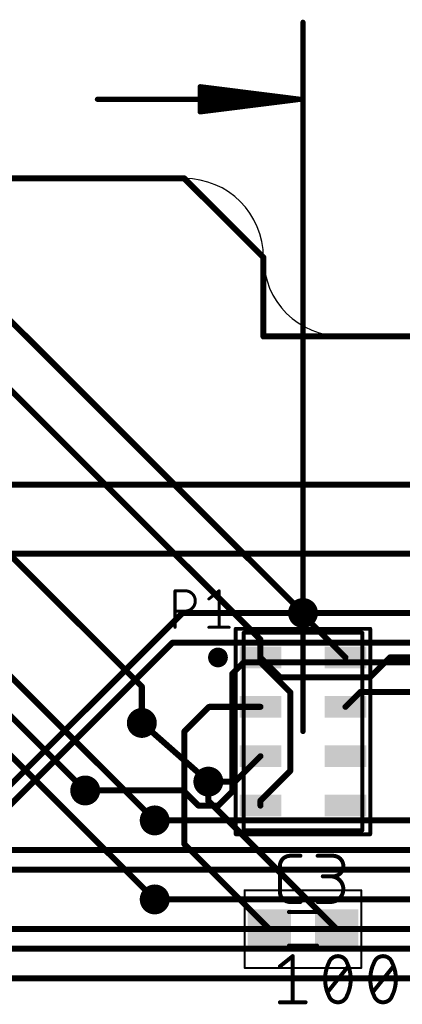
# Model space of a CAD drawing. Extents: x -6 to 135, y -6 to 36.
# Tile 6 of 23: x 23.84 to 33.51, y 9.09 to 34.02. Entities that reach past the tile are written whole.
import ezdxf

# ---------------------------------------------------------------- set-up
doc = ezdxf.new("R2010")
doc.units = 0
for name, color, linetype in [('1', 12, 'CONTINUOUS'), ('16', 132, 'CONTINUOUS'), ('18', 110, 'CONTINUOUS'), ('20', 31, 'CONTINUOUS'), ('21', 253, 'CONTINUOUS'), ('23', 53, 'CONTINUOUS'), ('25', 253, 'CONTINUOUS'), ('27', 253, 'CONTINUOUS'), ('39', 12, 'CONTINUOUS'), ('47', 253, 'CONTINUOUS'), ('51', 253, 'CONTINUOUS')]:
    doc.layers.add(name, color=color, linetype=linetype)

# ---------------------------------------------------------------- blocks, each defined once
blk = doc.blocks.new('RECT')
blk.add_solid([(-0.5, -0.5), (0.5, -0.5), (-0.5, 0.5), (0.5, 0.5)])
blk = doc.blocks.new('ROUNDV')
at = {"const_width": 0.5}
blk.add_lwpolyline([(0, -0.25, 1), (0, 0.25, 1), (0, -0.25)], format="xyb", dxfattribs=at)

msp = doc.modelspace()

# ---------------------------------------------------------------- linework, layer by layer
at = {"layer": '1', "const_width": 0.1524}
for points in [[(28, 30), (2, 30)], [(30, 28), (28, 30)], [(30, 26), (30, 28)], [(23.15, 26.85), (31, 19)], [(121, 26), (30, 26)], [(23.25, 25), (29.925, 18.325)], [(21.7947, 22.2686), (26.924, 17.1393)], [(21.75, 19.25), (27.25, 13.75)], [(31, 18.95), (31, 19)], [(32.075, 17.875), (31, 18.95)], [(29.925, 18.325), (29.925, 17.875)], [(22, 18), (25.492, 14.508)], [(29.925, 17.7483), (29.925, 17.875)], [(30.4286, 17.3714), (29.925, 17.875)], [(33.1983, 17.875), (32.6947, 17.3714)], [(35.925, 17.875), (33.1983, 17.875)], [(30.6786, 16.9947), (29.925, 17.7483)], [(32.6947, 17.3714), (30.4286, 17.3714)], [(21.75, 17.25), (27.25, 11.75)], [(26.924, 17.1393), (26.924, 16.2172)], [(30.6786, 15.0053), (30.6786, 16.9947)], [(32.45, 17), (32.075, 16.625)], [(34, 17), (32.45, 17)], [(28, 16), (28.625, 16.625)], [(28.625, 16.625), (29.925, 16.625)], [(28, 13.15), (28, 16)], [(29.925, 15.375), (29.282, 14.732)], [(29.925, 14.2517), (30.6786, 15.0053)], [(29.282, 14.732), (28.6068, 14.732)], [(28.6068, 14.732), (28.6068, 14.2432)], [(28.6068, 14.2432), (31.85, 11)], [(29.925, 14.125), (29.925, 14.2517)], [(30.15, 11), (28, 13.15)], [(31.85, 11), (34.7767, 11)]]:
    msp.add_lwpolyline(points, dxfattribs=at)
at = {"layer": '1', "const_width": 0.0762}
for points in [[(28.0269, 30.0269, 1), (27.9731, 29.9731)], [(28, 29.9619, 1), (28, 30.0381)], [(30.0381, 28, 1), (29.9619, 28)], [(29.9731, 27.9731, 1), (30.0269, 28.0269)], [(30, 26.0381, 1), (30, 25.9619)], [(29.9619, 26, 1), (30.0381, 26)], [(31.0381, 19, 1), (30.9619, 19)], [(30.9619, 18.95, 1), (31.0381, 18.95)], [(31.0269, 18.9769, 1), (30.9731, 18.9231)], [(30.9731, 18.9731, 1), (31.0269, 19.0269)], [(29.9631, 18.325, 1), (29.8869, 18.325)], [(29.8981, 18.2981, 1), (29.9519, 18.3519)], [(29.9631, 17.875, 1), (29.8869, 17.875)], [(29.9519, 17.9019, 1), (29.8981, 17.8481)], [(33.1983, 17.9131, 1), (33.1983, 17.8369)], [(33.2252, 17.8481, 1), (33.1713, 17.9019)], [(29.8869, 17.875, 1), (29.9631, 17.875)], [(29.9519, 17.7752, 1), (29.8981, 17.7213)], [(29.8869, 17.7483, 1), (29.9631, 17.7483)], [(32.0481, 17.8481, 1), (32.1019, 17.9019)], [(30.4286, 17.4095, 1), (30.4286, 17.3333)], [(32.6947, 17.3333, 1), (32.6947, 17.4095)], [(26.9621, 17.1393, 1), (26.8859, 17.1393)], [(26.8971, 17.1123, 1), (26.9509, 17.1662)], [(30.4017, 17.3445, 1), (30.4555, 17.3983)], [(32.6677, 17.3983, 1), (32.7216, 17.3445)], [(30.7167, 16.9947, 1), (30.6405, 16.9947)], [(30.6517, 16.9677, 1), (30.7055, 17.0216)], [(32.45, 17.0381, 1), (32.45, 16.9619)], [(32.4769, 16.9731, 1), (32.4231, 17.0269)], [(28.625, 16.6631, 1), (28.625, 16.5869)], [(28.6519, 16.5981, 1), (28.5981, 16.6519)], [(29.925, 16.5869, 1), (29.925, 16.6631)], [(32.0481, 16.6519, 1), (32.1019, 16.5981)], [(26.8859, 16.2172, 1), (26.9621, 16.2172)], [(28.0381, 16, 1), (27.9619, 16)], [(27.9731, 16.0269, 1), (28.0269, 15.9731)], [(29.9519, 15.3481, 1), (29.8981, 15.4019)], [(30.6405, 15.0053, 1), (30.7167, 15.0053)], [(30.7055, 14.9784, 1), (30.6517, 15.0323)], [(28.6068, 14.7701, 1), (28.6068, 14.6939)], [(28.6449, 14.732, 1), (28.5687, 14.732)], [(29.2551, 14.7589, 1), (29.3089, 14.7051)], [(29.282, 14.6939, 1), (29.282, 14.7701)], [(25.4651, 14.4811, 1), (25.5189, 14.5349)], [(28.5687, 14.2432, 1), (28.6449, 14.2432)], [(28.6337, 14.2701, 1), (28.5799, 14.2163)], [(29.9631, 14.2517, 1), (29.8869, 14.2517)], [(29.8981, 14.2787, 1), (29.9519, 14.2248)], [(29.8869, 14.125, 1), (29.9631, 14.125)], [(27.2231, 13.7231, 1), (27.2769, 13.7769)], [(28.0269, 13.1769, 1), (27.9731, 13.1231)], [(27.9619, 13.15, 1), (28.0381, 13.15)], [(27.2231, 11.7231, 1), (27.2769, 11.7769)], [(30.1231, 10.9731, 1), (30.1769, 11.0269)], [(31.85, 11.0381, 1), (31.85, 10.9619)], [(31.8231, 10.9731, 1), (31.8769, 11.0269)]]:
    msp.add_lwpolyline(points, format="xyb", dxfattribs=at)
at = {"layer": '16', "const_width": 0.1524}
for points in [[(28, 30), (2, 30)], [(30, 28), (28, 30)], [(30, 26), (30, 28)], [(121, 26), (30, 26)], [(121, 22.25), (15.5, 22.25)], [(121.6702, 20.5), (18.9746, 20.5)], [(27.952, 19), (22.952, 14)], [(31, 19), (27.952, 19)], [(31, 19), (37, 19)], [(22.952, 13.5), (27.702, 18.25)], [(27.702, 18.25), (116.5, 18.25)], [(29.2136, 17.4636), (29.5, 17.75)], [(29.5, 17.75), (39.25, 17.75)], [(29.2136, 14.4807), (29.2136, 17.4636)], [(28.6068, 14.732), (26.924, 16.2172)], [(25.492, 14.508), (27.9727, 14.508)], [(27.9727, 14.508), (28.3555, 14.1252)], [(28.8582, 14.1252), (29.2136, 14.4807)], [(28.3555, 14.1252), (28.8582, 14.1252)], [(33.75, 13.75), (27.25, 13.75)], [(45.4, 13), (22.75, 13)], [(23.25, 12.5), (51.7, 12.5)], [(58.15, 11.75), (27.25, 11.75)], [(63, 11), (23.25, 11)], [(68.5, 10.5), (19, 10.5)], [(70.55, 9.75), (22.25, 9.75)]]:
    msp.add_lwpolyline(points, dxfattribs=at)
at = {"layer": '16', "const_width": 0.0762}
for points in [[(28.0269, 30.0269, 1), (27.9731, 29.9731)], [(28, 29.9619, 1), (28, 30.0381)], [(30.0381, 28, 1), (29.9619, 28)], [(29.9731, 27.9731, 1), (30.0269, 28.0269)], [(30, 26.0381, 1), (30, 25.9619)], [(29.9619, 26, 1), (30.0381, 26)], [(27.952, 19.0381, 1), (27.952, 18.9619)], [(27.9789, 18.9731, 1), (27.9251, 19.0269)], [(31, 19.0381, 1), (31, 18.9619)], [(31, 18.9619, 1), (31, 19.0381)], [(27.702, 18.2881, 1), (27.702, 18.2119)], [(27.7289, 18.2231, 1), (27.6751, 18.2769)], [(29.5, 17.7881, 1), (29.5, 17.7119)], [(29.5269, 17.7231, 1), (29.4731, 17.7769)], [(29.2517, 17.4636, 1), (29.1755, 17.4636)], [(29.1867, 17.4905, 1), (29.2405, 17.4367)], [(26.9492, 16.2458, 1), (26.8988, 16.1886)], [(28.5816, 14.7034, 1), (28.632, 14.7606)], [(25.492, 14.5461, 1), (25.492, 14.4699)], [(27.9996, 14.5349, 1), (27.9457, 14.4811)], [(27.9727, 14.4699, 1), (27.9727, 14.5461)], [(29.1755, 14.4807, 1), (29.2517, 14.4807)], [(29.2405, 14.4537, 1), (29.1867, 14.5076)], [(28.3555, 14.1633, 1), (28.3555, 14.0871)], [(28.3285, 14.0983, 1), (28.3824, 14.1521)], [(28.8312, 14.1521, 1), (28.8851, 14.0983)], [(28.8582, 14.0871, 1), (28.8582, 14.1633)], [(27.25, 13.7881, 1), (27.25, 13.7119)], [(27.25, 11.7881, 1), (27.25, 11.7119)]]:
    msp.add_lwpolyline(points, format="xyb", dxfattribs=at)
at = {"layer": '20'}
for p, q in [((28, 30), (2, 30)), ((119, 26), (32, 26))]:
    msp.add_line(p, q, dxfattribs=at)
for centre, start, end in [((28, 28), 0, 90), ((32, 28), 180, 270)]:
    msp.add_arc(centre, 2, start, end, dxfattribs=at)
at = {"layer": '21', "const_width": 0.25}
msp.add_lwpolyline([(28.85, 17.75, 1), (28.85, 18, 1), (28.85, 17.75)], format="xyb", dxfattribs=at)
at = {"layer": '23'}
for p in [(31, 16), (31, 11)]:
    msp.add_point(p, dxfattribs=at)
at = {"layer": '25'}
for points, const_width in [([(27.7631, 18.6381), (27.7631, 19.5619)], 0.0762), ([(27.7631, 19.5619), (28.0197, 19.5619)], 0.0762), ([(28.6201, 19.3566), (28.8767, 19.5619)], 0.0762), ([(28.8767, 19.5619), (28.8767, 18.6381)], 0.0762), ([(28.0197, 19.0487), (27.7631, 19.0487)], 0.0762), ([(28.6201, 18.6381), (29.1333, 18.6381)], 0.0762), ([(30.6754, 12.8542), (30.9351, 12.8542)], 0.1016), ([(31.3716, 12.8542), (31.7611, 12.8542)], 0.1016), ([(30.4158, 11.9454), (30.4158, 12.5946)], 0.1016), ([(31.7611, 12.3349), (31.5014, 12.3349)], 0.1016), ([(30.9351, 11.6858), (30.6754, 11.6858)], 0.1016), ([(31.3716, 11.6858), (31.6962, 11.6858)], 0.1016)]:
    msp.add_lwpolyline(points, dxfattribs=dict(at, const_width=const_width))
for points, const_width in [([(27.7822, 19.5619, 1), (27.7441, 19.5619)], 0.0381), ([(27.7631, 19.581, 1), (27.7631, 19.5429)], 0.0381), ([(28.0197, 19.0487, 1), (28.0197, 19.5619)], 0.0762), ([(28.0197, 19.581, 1), (28.0197, 19.5429)], 0.0381), ([(28.0197, 19.5429, 1), (28.0197, 19.581)], 0.0381), ([(28.8957, 19.5619, 1), (28.8576, 19.5619)], 0.0381), ([(28.8886, 19.547, 1), (28.8648, 19.5768)], 0.0381), ([(28.6082, 19.3715, 1), (28.632, 19.3417)], 0.0381), ([(27.7631, 19.0677, 1), (27.7631, 19.0296)], 0.0381), ([(28.0197, 19.0677, 1), (28.0197, 19.0296)], 0.0381), ([(28.0197, 19.0296, 1), (28.0197, 19.0677)], 0.0381), ([(27.7441, 18.6381, 1), (27.7822, 18.6381)], 0.0381), ([(28.6201, 18.6572, 1), (28.6201, 18.6191)], 0.0381), ([(28.8576, 18.6381, 1), (28.8957, 18.6381)], 0.0381), ([(29.1333, 18.6191, 1), (29.1333, 18.6572)], 0.0381), ([(30.6754, 12.8542, 0.4142), (30.4158, 12.5946)], 0.1016), ([(30.6754, 12.8796, 1), (30.6754, 12.8288)], 0.0508), ([(30.6754, 12.8288, 1), (30.6754, 12.8796)], 0.0508), ([(30.9351, 12.8288, 1), (30.9351, 12.8796)], 0.0508), ([(31.3716, 12.8796, 1), (31.3716, 12.8288)], 0.0508), ([(31.7611, 12.3349, 1), (31.7611, 12.8542)], 0.1016), ([(31.7611, 12.8796, 1), (31.7611, 12.8288)], 0.0508), ([(31.7611, 12.8288, 1), (31.7611, 12.8796)], 0.0508), ([(30.4412, 12.5946, 1), (30.3904, 12.5946)], 0.0508), ([(30.3904, 12.5946, 1), (30.4412, 12.5946)], 0.0508), ([(31.5014, 12.3603, 1), (31.5014, 12.3095)], 0.0508), ([(31.6962, 11.6858, 1), (31.6962, 12.3349)], 0.1016), ([(31.6962, 12.3603, 1), (31.6962, 12.3095)], 0.0508), ([(31.7611, 12.3603, 1), (31.7611, 12.3095)], 0.0508), ([(31.7611, 12.3095, 1), (31.7611, 12.3603)], 0.0508), ([(30.4158, 11.9454, 0.4142), (30.6754, 11.6858)], 0.1016), ([(30.4412, 11.9454, 1), (30.3904, 11.9454)], 0.0508), ([(30.3904, 11.9454, 1), (30.4412, 11.9454)], 0.0508), ([(30.6754, 11.7112, 1), (30.6754, 11.6604)], 0.0508), ([(30.6754, 11.6604, 1), (30.6754, 11.7112)], 0.0508), ([(30.9351, 11.6604, 1), (30.9351, 11.7112)], 0.0508), ([(31.3716, 11.7112, 1), (31.3716, 11.6604)], 0.0508), ([(31.6962, 11.7112, 1), (31.6962, 11.6604)], 0.0508), ([(31.6962, 11.6604, 1), (31.6962, 11.7112)], 0.0508)]:
    msp.add_lwpolyline(points, format="xyb", dxfattribs=dict(at, const_width=const_width))
at = {"layer": '27', "const_width": 0.1016}
for points in [[(30.4158, 10.0546), (30.7404, 10.3142)], [(30.7404, 10.3142), (30.7404, 9.1458)], [(31.6237, 9.4054), (32.143, 10.0546)], [(32.7667, 9.4054), (33.286, 10.0546)], [(30.4158, 9.1458), (31.0649, 9.1458)]]:
    msp.add_lwpolyline(points, dxfattribs=at)
at = {"layer": '27'}
for points, const_width in [([(30.7658, 10.3142, 1), (30.715, 10.3142)], 0.0508), ([(30.7562, 10.2944, 1), (30.7245, 10.334)], 0.0508), ([(31.8834, 10.3142, 0.3205), (31.6562, 10.1519)], 0.1016), ([(31.8833, 10.3396, 1), (31.8834, 10.2888)], 0.0508), ([(32.1105, 10.1519, 0.3205), (31.8834, 10.3142)], 0.1016), ([(31.8833, 10.2888, 1), (31.8834, 10.3396)], 0.0508), ([(33.0263, 10.3142, 0.3205), (32.7992, 10.1519)], 0.1016), ([(33.2535, 10.1519, 0.3205), (33.0263, 10.3142)], 0.1016), ([(33.0263, 10.3396, 1), (33.0263, 10.2888)], 0.0508), ([(33.0263, 10.2888, 1), (33.0263, 10.3396)], 0.0508), ([(30.3999, 10.0744, 1), (30.4317, 10.0347)], 0.0508), ([(31.6562, 10.1519, 0.1139), (31.5588, 9.73)], 0.1016), ([(31.6321, 10.1602, 1), (31.6802, 10.1437)], 0.0508), ([(31.679, 10.1408, 1), (31.6333, 10.1631)], 0.0508), ([(32.1334, 10.1631, 1), (32.0877, 10.1408)], 0.0508), ([(32.2079, 9.73, 0.1139), (32.1105, 10.1519)], 0.1016), ([(32.0865, 10.1437, 1), (32.1346, 10.1602)], 0.0508), ([(32.1628, 10.0387, 1), (32.1232, 10.0704)], 0.0508), ([(32.7992, 10.1519, 0.1139), (32.7018, 9.73)], 0.1016), ([(32.7751, 10.1602, 1), (32.8232, 10.1437)], 0.0508), ([(32.822, 10.1408, 1), (32.7763, 10.1631)], 0.0508), ([(33.2764, 10.1631, 1), (33.2307, 10.1408)], 0.0508), ([(33.3509, 9.73, 0.1139), (33.2535, 10.1519)], 0.1016), ([(33.2295, 10.1437, 1), (33.2776, 10.1602)], 0.0508), ([(33.3058, 10.0387, 1), (33.2662, 10.0704)], 0.0508), ([(31.5588, 9.73, 0.1139), (31.6562, 9.3081)], 0.1016), ([(31.5842, 9.73, 1), (31.5334, 9.73)], 0.0508), ([(31.5334, 9.73, 1), (31.5842, 9.73)], 0.0508), ([(32.1105, 9.3081, 0.1139), (32.2079, 9.73)], 0.1016), ([(32.2333, 9.73, 1), (32.1825, 9.73)], 0.0508), ([(32.1825, 9.73, 1), (32.2333, 9.73)], 0.0508), ([(32.7018, 9.73, 0.1139), (32.7992, 9.3081)], 0.1016), ([(32.7272, 9.73, 1), (32.6764, 9.73)], 0.0508), ([(32.6764, 9.73, 1), (32.7272, 9.73)], 0.0508), ([(33.2535, 9.3081, 0.1139), (33.3509, 9.73)], 0.1016), ([(33.3763, 9.73, 1), (33.3255, 9.73)], 0.0508), ([(33.3255, 9.73, 1), (33.3763, 9.73)], 0.0508), ([(31.6039, 9.4213, 1), (31.6435, 9.3896)], 0.0508), ([(31.6802, 9.3163, 1), (31.6321, 9.2998)], 0.0508), ([(31.6562, 9.3081, 0.3205), (31.8834, 9.1458)], 0.1016), ([(31.6333, 9.2969, 1), (31.679, 9.3192)], 0.0508), ([(31.8834, 9.1458, 0.3205), (32.1105, 9.3081)], 0.1016), ([(32.0877, 9.3192, 1), (32.1334, 9.2969)], 0.0508), ([(32.1346, 9.2998, 1), (32.0865, 9.3163)], 0.0508), ([(32.7469, 9.4213, 1), (32.7865, 9.3896)], 0.0508), ([(32.8232, 9.3163, 1), (32.7751, 9.2998)], 0.0508), ([(32.7992, 9.3081, 0.3205), (33.0263, 9.1458)], 0.1016), ([(32.7763, 9.2969, 1), (32.822, 9.3192)], 0.0508), ([(33.0263, 9.1458, 0.3205), (33.2535, 9.3081)], 0.1016), ([(33.2307, 9.3192, 1), (33.2764, 9.2969)], 0.0508), ([(33.2776, 9.2998, 1), (33.2295, 9.3163)], 0.0508), ([(30.4158, 9.1712, 1), (30.4158, 9.1204)], 0.0508), ([(30.715, 9.1458, 1), (30.7658, 9.1458)], 0.0508), ([(31.0649, 9.1204, 1), (31.0649, 9.1712)], 0.0508), ([(31.8833, 9.1712, 1), (31.8834, 9.1204)], 0.0508), ([(31.8833, 9.1204, 1), (31.8834, 9.1712)], 0.0508), ([(33.0263, 9.1712, 1), (33.0263, 9.1204)], 0.0508), ([(33.0263, 9.1204, 1), (33.0263, 9.1712)], 0.0508)]:
    msp.add_lwpolyline(points, format="xyb", dxfattribs=dict(at, const_width=const_width))
at = {"layer": '39'}
for points, const_width in [([(29.3, 13.4), (29.3, 18.6)], 0.1), ([(29.3, 18.6), (32.7, 18.6)], 0.1), ([(32.7, 18.6), (32.7, 13.4)], 0.1), ([(32.7, 13.4), (29.3, 13.4)], 0.1), ([(29.527, 11.983), (32.473, 11.983)], 0.0508), ([(29.527, 10.017), (29.527, 11.983)], 0.0508), ([(32.473, 11.983), (32.473, 10.017)], 0.0508), ([(32.473, 10.017), (29.527, 10.017)], 0.0508)]:
    msp.add_lwpolyline(points, dxfattribs=dict(at, const_width=const_width))
for points, const_width in [([(29.325, 18.6, 1), (29.275, 18.6)], 0.05), ([(29.3, 18.625, 1), (29.3, 18.575)], 0.05), ([(32.725, 18.6, 1), (32.675, 18.6)], 0.05), ([(32.7, 18.575, 1), (32.7, 18.625)], 0.05), ([(29.3, 13.425, 1), (29.3, 13.375)], 0.05), ([(29.275, 13.4, 1), (29.325, 13.4)], 0.05), ([(32.675, 13.4, 1), (32.725, 13.4)], 0.05), ([(32.7, 13.375, 1), (32.7, 13.425)], 0.05), ([(29.527, 11.9957, 1), (29.527, 11.9703)], 0.0254), ([(29.5397, 11.983, 1), (29.5143, 11.983)], 0.0254), ([(32.4857, 11.983, 1), (32.4603, 11.983)], 0.0254), ([(32.473, 11.9703, 1), (32.473, 11.9957)], 0.0254), ([(29.527, 10.0297, 1), (29.527, 10.0043)], 0.0254), ([(29.5143, 10.017, 1), (29.5397, 10.017)], 0.0254), ([(32.4603, 10.017, 1), (32.4857, 10.017)], 0.0254), ([(32.473, 10.0043, 1), (32.473, 10.0297)], 0.0254)]:
    msp.add_lwpolyline(points, format="xyb", dxfattribs=dict(at, const_width=const_width))
at = {"layer": '47', "const_width": 0.13}
for points in [[(31, 16), (31, 33.954)], [(30.935, 32.004), (28.4, 32.3232)], [(28.4, 32.3232), (28.4, 31.6848)], [(30.935, 32.004), (28.4, 32.264)], [(30.935, 32.004), (28.4, 32.134)], [(30.935, 32.004), (25.8, 32.004)], [(28.4, 31.6848), (30.935, 32.004)], [(28.4, 31.874), (30.935, 32.004)], [(28.4, 31.744), (30.935, 32.004)]]:
    msp.add_lwpolyline(points, dxfattribs=at)
at = {"layer": '47', "const_width": 0.065}
for points in [[(31.0325, 33.954, 1), (30.9675, 33.954)], [(28.4041, 32.3555, 1), (28.3959, 32.291)], [(28.4325, 32.3232, 1), (28.3675, 32.3232)], [(28.4033, 32.2963, 1), (28.3967, 32.2317)], [(28.4017, 32.1665, 1), (28.3983, 32.1015)], [(25.8, 32.0365, 1), (25.8, 31.9715)], [(28.3983, 31.9065, 1), (28.4017, 31.8415)], [(30.9391, 31.9718, 1), (30.9309, 32.0362)], [(30.9309, 31.9718, 1), (30.9391, 32.0362)], [(30.9383, 31.9717, 1), (30.9317, 32.0363)], [(30.9317, 31.9717, 1), (30.9383, 32.0363)], [(30.9333, 31.9715, 1), (30.9367, 32.0365)], [(30.9367, 31.9715, 1), (30.9333, 32.0365)], [(30.935, 31.9715, 1), (30.935, 32.0365)], [(28.3967, 31.7763, 1), (28.4033, 31.7117)], [(28.3959, 31.717, 1), (28.4041, 31.6525)], [(28.3675, 31.6848, 1), (28.4325, 31.6848)], [(30.9675, 16, 1), (31.0325, 16)]]:
    msp.add_lwpolyline(points, format="xyb", dxfattribs=at)
at = {"layer": '51'}
for points, const_width in [([(29.5, 16.5), (29.5, 18.5)], 0.1), ([(29.5, 18.5), (32.5, 18.5)], 0.1), ([(32.5, 13.5), (32.5, 18.5)], 0.1), ([(29.5, 13.5), (29.5, 16.5)], 0.1), ([(29.5, 13.5), (32.5, 13.5)], 0.1), ([(30.644, 11.432), (31.356, 11.432)], 0.1016), ([(30.644, 10.581), (31.356, 10.581)], 0.1016)]:
    msp.add_lwpolyline(points, dxfattribs=dict(at, const_width=const_width))
for points, const_width in [([(29.525, 18.5, 1), (29.475, 18.5)], 0.05), ([(29.5, 18.525, 1), (29.5, 18.475)], 0.05), ([(32.525, 18.5, 1), (32.475, 18.5)], 0.05), ([(32.5, 18.475, 1), (32.5, 18.525)], 0.05), ([(29.525, 16.5, 1), (29.475, 16.5)], 0.05), ([(29.475, 16.5, 1), (29.525, 16.5)], 0.05), ([(29.5, 13.525, 1), (29.5, 13.475)], 0.05), ([(29.475, 13.5, 1), (29.525, 13.5)], 0.05), ([(32.475, 13.5, 1), (32.525, 13.5)], 0.05), ([(32.5, 13.475, 1), (32.5, 13.525)], 0.05), ([(30.644, 11.4574, 1), (30.644, 11.4066)], 0.0508), ([(31.356, 11.4066, 1), (31.356, 11.4574)], 0.0508), ([(30.644, 10.6064, 1), (30.644, 10.5556)], 0.0508), ([(31.356, 10.5556, 1), (31.356, 10.6064)], 0.0508)]:
    msp.add_lwpolyline(points, format="xyb", dxfattribs=dict(at, const_width=const_width))

# ---------------------------------------------------------------- block references
at = {"layer": '1', "xscale": 0.55, "yscale": 1.05, "rotation": 270}
for p in [(29.925, 17.875), (32.075, 17.875), (29.925, 16.625), (32.075, 16.625), (29.925, 15.375), (32.075, 15.375), (29.925, 14.125), (32.075, 14.125)]:
    msp.add_blockref('RECT', p, dxfattribs=at)
at = {"layer": '1', "xscale": 1.1}
for p in [(30.15, 11), (31.85, 11)]:
    msp.add_blockref('RECT', p, dxfattribs=at)
at = {"layer": '18', "xscale": 0.7564, "yscale": 0.7564}
for p in [(31, 19), (31, 19), (26.924, 16.2172), (26.924, 16.2172), (28.6068, 14.732), (28.6068, 14.732), (25.492, 14.508), (25.492, 14.508), (27.25, 13.75), (27.25, 13.75), (27.25, 11.75), (27.25, 11.75)]:
    msp.add_blockref('ROUNDV', p, dxfattribs=at)
at = {"layer": '51', "xscale": 0.5001, "yscale": 0.95}
for p in [(30.4119, 11.0051), (31.5803, 11.0051)]:
    msp.add_blockref('RECT', p, dxfattribs=at)

doc.saveas('drawing.dxf')
